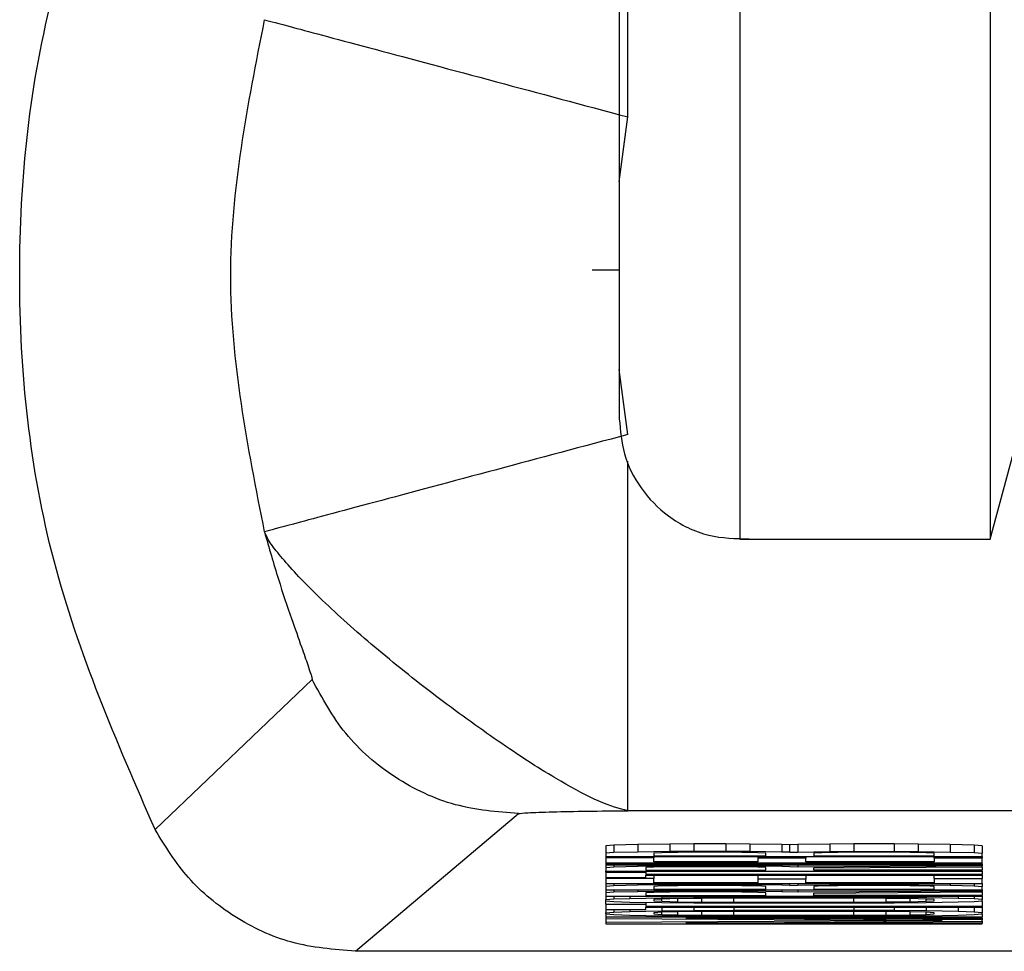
# Model space of a CAD drawing. Header units: inches. Extents: x 170 to 312, y 215 to 248.
# Tile 138 of 256: x 201.0227 to 201.0549, y 243.0122 to 243.0426. Entities that reach past the tile are written whole.
import ezdxf

# ---------------------------------------------------------------- set-up
doc = ezdxf.new("R2010")
doc.units = ezdxf.units.IN
doc.header["$LTSCALE"] = 0.25
doc.header["$MEASUREMENT"] = 0
doc.layers.add('STANDARD MOTOR LH', color=7, linetype='Continuous')

msp = doc.modelspace()

# ---------------------------------------------------------------- linework, layer by layer
at = {"layer": 'STANDARD MOTOR LH'}
for p, q in [((201.042553, 243.039465), (201.042553, 243.051765)), ((201.046211, 243.051352), (201.046211, 243.025658)), ((201.0544, 243.051352), (201.054401, 243.025658)), ((201.042274, 243.03734), (201.042553, 243.039465)), ((201.054401, 243.025658), (201.057038, 243.035501)), ((201.042274, 243.034453), (201.041384, 243.034453)), ((201.042554, 243.029082), (201.042274, 243.031207)), ((201.042554, 243.016782), (201.042554, 243.028211)), ((201.046211, 243.025658), (201.054401, 243.025658)), ((201.032231, 243.021073), (201.027099, 243.016164)), ((201.033647, 243.012187), (201.038974, 243.016688)), ((201.081365, 243.016782), (201.042554, 243.016782)), ((201.042093, 243.015661), (201.041832, 243.015638)), ((201.042879, 243.015679), (201.042093, 243.015661)), ((201.042093, 243.015661), (201.042093, 243.015415)), ((201.043926, 243.015692), (201.042879, 243.015679)), ((201.042879, 243.015679), (201.042879, 243.015433)), ((201.044711, 243.015697), (201.043926, 243.015692)), ((201.043926, 243.015692), (201.043926, 243.015446)), ((201.045758, 243.015697), (201.044711, 243.015697)), ((201.044711, 243.015697), (201.044711, 243.015451)), ((201.046543, 243.015692), (201.045758, 243.015697)), ((201.045758, 243.015697), (201.045758, 243.015451)), ((201.04759, 243.015679), (201.046543, 243.015692)), ((201.046543, 243.015692), (201.046543, 243.015446)), ((201.047852, 243.01567), (201.04759, 243.015679)), ((201.04759, 243.015679), (201.04759, 243.015433)), ((201.048114, 243.015679), (201.047852, 243.01567)), ((201.047852, 243.015424), (201.047852, 243.01567)), ((201.049161, 243.015693), (201.048114, 243.015679)), ((201.048114, 243.015679), (201.048114, 243.015433)), ((201.049946, 243.015697), (201.049161, 243.015693)), ((201.049161, 243.015693), (201.049161, 243.015447)), ((201.051255, 243.015697), (201.049946, 243.015697)), ((201.049946, 243.015697), (201.049946, 243.015451)), ((201.052041, 243.015693), (201.051255, 243.015697)), ((201.051255, 243.015697), (201.051255, 243.015451)), ((201.053088, 243.015679), (201.052041, 243.015693)), ((201.052041, 243.015693), (201.052041, 243.015447)), ((201.053873, 243.015661), (201.053088, 243.015679)), ((201.053088, 243.015679), (201.053088, 243.015433)), ((201.054135, 243.015638), (201.053873, 243.015661)), ((201.053873, 243.015661), (201.053873, 243.015415)), ((201.041832, 243.015638), (201.041832, 243.015392)), ((201.042093, 243.015415), (201.041832, 243.015392)), ((201.041832, 243.015392), (201.041832, 243.015283)), ((201.042879, 243.015433), (201.042093, 243.015415)), ((201.043926, 243.015446), (201.042879, 243.015433)), ((201.043664, 243.01541), (201.043402, 243.015396)), ((201.043402, 243.015396), (201.043402, 243.01531)), ((201.044187, 243.015419), (201.043664, 243.01541)), ((201.044711, 243.015451), (201.043926, 243.015446)), ((201.044973, 243.015424), (201.044187, 243.015419)), ((201.045758, 243.015451), (201.044711, 243.015451)), ((201.045496, 243.015424), (201.044973, 243.015424)), ((201.046282, 243.015419), (201.045496, 243.015424)), ((201.046543, 243.015446), (201.045758, 243.015451)), ((201.046805, 243.01541), (201.046282, 243.015419)), ((201.04759, 243.015433), (201.046543, 243.015446)), ((201.047067, 243.015396), (201.046805, 243.01541)), ((201.047067, 243.01531), (201.047067, 243.015396)), ((201.047852, 243.015424), (201.04759, 243.015433)), ((201.047852, 243.015424), (201.048114, 243.015433)), ((201.048114, 243.015433), (201.049161, 243.015447)), ((201.048899, 243.01541), (201.048638, 243.015396)), ((201.048638, 243.015396), (201.048638, 243.01531)), ((201.049423, 243.015419), (201.048899, 243.01541)), ((201.049161, 243.015447), (201.049946, 243.015451)), ((201.050208, 243.015424), (201.049423, 243.015419)), ((201.049946, 243.015451), (201.051255, 243.015451)), ((201.050993, 243.015424), (201.050208, 243.015424)), ((201.051779, 243.015419), (201.050993, 243.015424)), ((201.051255, 243.015451), (201.052041, 243.015447)), ((201.052302, 243.01541), (201.051779, 243.015419)), ((201.052041, 243.015447), (201.053088, 243.015433)), ((201.052564, 243.015396), (201.052302, 243.01541)), ((201.052564, 243.01531), (201.052564, 243.015396)), ((201.053088, 243.015433), (201.053873, 243.015415)), ((201.053873, 243.015415), (201.054135, 243.015392)), ((201.054135, 243.015638), (201.054135, 243.015392)), ((201.054135, 243.015283), (201.054135, 243.015392)), ((201.041832, 243.015283), (201.054135, 243.015283)), ((201.041832, 243.015283), (201.041832, 243.015246)), ((201.041832, 243.015246), (201.041832, 243.015082)), ((201.043402, 243.015246), (201.041832, 243.015246)), ((201.041832, 243.015082), (201.054135, 243.015082)), ((201.041832, 243.015082), (201.041832, 243.015046)), ((201.054135, 243.015046), (201.041832, 243.015046)), ((201.041832, 243.015046), (201.041832, 243.015018)), ((201.041832, 243.015018), (201.054135, 243.015019)), ((201.041832, 243.015018), (201.041832, 243.014918)), ((201.042093, 243.015018), (201.042093, 243.014941)), ((201.042879, 243.015018), (201.042879, 243.014959)), ((201.043402, 243.01531), (201.047067, 243.01531)), ((201.043402, 243.015283), (201.043402, 243.015246)), ((201.043402, 243.01511), (201.043402, 243.015246)), ((201.046805, 243.01511), (201.043402, 243.01511)), ((201.043926, 243.015018), (201.043926, 243.014973)), ((201.044711, 243.015019), (201.044711, 243.014978)), ((201.045758, 243.015019), (201.045758, 243.014978)), ((201.046543, 243.015019), (201.046543, 243.014973)), ((201.046805, 243.015283), (201.046805, 243.015228)), ((201.046805, 243.015228), (201.046805, 243.01511)), ((201.048376, 243.015228), (201.046805, 243.015228)), ((201.04759, 243.015019), (201.04759, 243.014959)), ((201.048114, 243.015019), (201.048114, 243.014941)), ((201.048376, 243.015283), (201.048376, 243.015228)), ((201.048376, 243.01511), (201.048376, 243.015228)), ((201.052564, 243.01511), (201.048376, 243.01511)), ((201.048638, 243.01531), (201.052564, 243.01531)), ((201.052564, 243.015246), (201.052564, 243.015283)), ((201.052564, 243.015246), (201.054135, 243.015246)), ((201.052564, 243.015246), (201.052564, 243.01511)), ((201.054135, 243.015283), (201.054135, 243.015246)), ((201.054135, 243.015082), (201.054135, 243.015246)), ((201.054135, 243.015046), (201.054135, 243.015082)), ((201.054135, 243.015046), (201.054135, 243.015019)), ((201.054135, 243.015019), (201.054135, 243.014982)), ((201.042093, 243.014941), (201.041832, 243.014918)), ((201.041832, 243.014918), (201.041832, 243.014809)), ((201.041832, 243.014809), (201.054135, 243.014809)), ((201.041832, 243.014773), (201.041832, 243.014809)), ((201.041832, 243.014773), (201.041832, 243.0146)), ((201.041832, 243.014773), (201.04314, 243.014773)), ((201.042879, 243.014959), (201.042093, 243.014941)), ((201.043926, 243.014973), (201.042879, 243.014959)), ((201.043402, 243.014937), (201.04314, 243.014923)), ((201.04314, 243.014923), (201.04314, 243.014836)), ((201.04314, 243.014836), (201.047067, 243.014836)), ((201.04314, 243.014809), (201.04314, 243.014773)), ((201.04314, 243.014773), (201.04314, 243.0147)), ((201.054135, 243.0147), (201.04314, 243.0147)), ((201.043926, 243.014946), (201.043402, 243.014937)), ((201.044711, 243.014978), (201.043926, 243.014973)), ((201.044711, 243.01495), (201.043926, 243.014946)), ((201.045758, 243.014978), (201.044711, 243.014978)), ((201.045496, 243.01495), (201.044711, 243.01495)), ((201.046282, 243.014946), (201.045496, 243.01495)), ((201.046543, 243.014973), (201.045758, 243.014978)), ((201.046805, 243.014937), (201.046282, 243.014946)), ((201.04759, 243.014959), (201.046543, 243.014973)), ((201.047067, 243.014923), (201.046805, 243.014937)), ((201.047067, 243.014836), (201.047067, 243.014923)), ((201.048114, 243.014941), (201.04759, 243.014959)), ((201.054135, 243.014982), (201.048114, 243.014941)), ((201.048638, 243.014914), (201.054135, 243.01495)), ((201.048638, 243.014836), (201.048638, 243.014914)), ((201.054135, 243.014837), (201.048638, 243.014836)), ((201.054135, 243.01495), (201.054135, 243.014982)), ((201.054135, 243.01495), (201.054135, 243.014837)), ((201.054135, 243.014809), (201.054135, 243.014837)), ((201.054135, 243.014809), (201.054135, 243.0147)), ((201.054135, 243.014673), (201.054135, 243.0147)), ((201.041832, 243.0146), (201.04314, 243.0146)), ((201.041832, 243.0146), (201.041832, 243.014563)), ((201.041832, 243.014563), (201.041832, 243.014399)), ((201.043402, 243.014563), (201.041832, 243.014563)), ((201.041832, 243.014399), (201.054135, 243.014399)), ((201.041832, 243.014399), (201.041832, 243.014304)), ((201.042093, 243.014399), (201.042093, 243.014326)), ((201.042879, 243.014399), (201.042879, 243.014345)), ((201.04314, 243.014672), (201.054135, 243.014673)), ((201.04314, 243.0146), (201.04314, 243.014672)), ((201.043402, 243.014672), (201.043402, 243.014563)), ((201.043402, 243.014427), (201.043402, 243.014563)), ((201.046805, 243.014427), (201.043402, 243.014427)), ((201.043926, 243.014399), (201.043926, 243.014358)), ((201.044711, 243.014399), (201.044711, 243.014363)), ((201.045758, 243.014399), (201.045758, 243.014363)), ((201.046543, 243.014399), (201.046543, 243.014358)), ((201.046805, 243.014673), (201.046805, 243.014545)), ((201.046805, 243.014545), (201.046805, 243.014427)), ((201.048376, 243.014545), (201.046805, 243.014545)), ((201.04759, 243.014399), (201.04759, 243.014345)), ((201.047852, 243.014336), (201.047852, 243.014399)), ((201.048114, 243.014399), (201.048114, 243.014345)), ((201.048376, 243.014673), (201.048376, 243.014545)), ((201.048376, 243.014427), (201.048376, 243.014545)), ((201.052564, 243.014427), (201.048376, 243.014427)), ((201.049161, 243.014399), (201.049161, 243.014358)), ((201.049946, 243.014399), (201.049946, 243.014363)), ((201.051255, 243.014399), (201.051255, 243.014363)), ((201.052041, 243.014399), (201.052041, 243.014358)), ((201.052564, 243.014563), (201.052564, 243.014673)), ((201.052564, 243.014563), (201.054135, 243.014563)), ((201.052564, 243.014563), (201.052564, 243.014427)), ((201.053088, 243.014399), (201.053088, 243.014345)), ((201.053873, 243.014399), (201.053873, 243.014327)), ((201.054135, 243.014673), (201.054135, 243.014563)), ((201.054135, 243.014399), (201.054135, 243.014563)), ((201.054135, 243.014399), (201.054135, 243.014304)), ((201.042093, 243.014326), (201.041832, 243.014304)), ((201.041832, 243.014304), (201.041832, 243.014194)), ((201.041832, 243.014194), (201.054135, 243.014195)), ((201.041832, 243.014194), (201.041832, 243.014094)), ((201.042093, 243.014117), (201.041832, 243.014094)), ((201.041832, 243.014094), (201.041832, 243.013985)), ((201.042879, 243.014345), (201.042093, 243.014326)), ((201.042093, 243.014194), (201.042093, 243.014117)), ((201.042879, 243.014135), (201.042093, 243.014117)), ((201.043926, 243.014358), (201.042879, 243.014345)), ((201.042879, 243.014194), (201.042879, 243.014135)), ((201.043926, 243.014149), (201.042879, 243.014135)), ((201.043402, 243.014113), (201.04314, 243.014099)), ((201.04314, 243.014099), (201.04314, 243.014012)), ((201.043664, 243.014322), (201.043402, 243.014308)), ((201.043402, 243.014308), (201.043402, 243.014222)), ((201.043402, 243.014222), (201.047067, 243.014222)), ((201.043926, 243.014122), (201.043402, 243.014113)), ((201.044187, 243.014331), (201.043664, 243.014322)), ((201.044711, 243.014363), (201.043926, 243.014358)), ((201.043926, 243.014194), (201.043926, 243.014149)), ((201.044711, 243.014154), (201.043926, 243.014149)), ((201.044711, 243.014126), (201.043926, 243.014122)), ((201.044973, 243.014336), (201.044187, 243.014331)), ((201.045758, 243.014363), (201.044711, 243.014363)), ((201.044711, 243.014194), (201.044711, 243.014154)), ((201.045758, 243.014154), (201.044711, 243.014154)), ((201.045496, 243.014126), (201.044711, 243.014126)), ((201.045496, 243.014336), (201.044973, 243.014336)), ((201.046282, 243.014331), (201.045496, 243.014336)), ((201.046282, 243.014122), (201.045496, 243.014126)), ((201.046543, 243.014358), (201.045758, 243.014363)), ((201.045758, 243.014195), (201.045758, 243.014154)), ((201.046543, 243.014149), (201.045758, 243.014154)), ((201.046805, 243.014322), (201.046282, 243.014331)), ((201.046805, 243.014113), (201.046282, 243.014122)), ((201.04759, 243.014345), (201.046543, 243.014358)), ((201.046543, 243.014195), (201.046543, 243.014149)), ((201.04759, 243.014135), (201.046543, 243.014149)), ((201.047067, 243.014308), (201.046805, 243.014322)), ((201.047067, 243.014099), (201.046805, 243.014113)), ((201.047067, 243.014222), (201.047067, 243.014308)), ((201.047067, 243.014012), (201.047067, 243.014099)), ((201.047852, 243.014336), (201.04759, 243.014345)), ((201.04759, 243.014195), (201.04759, 243.014135)), ((201.048114, 243.014117), (201.04759, 243.014135)), ((201.047852, 243.014336), (201.048114, 243.014345)), ((201.048114, 243.014345), (201.049161, 243.014358)), ((201.048114, 243.014195), (201.048114, 243.014117)), ((201.054135, 243.014158), (201.048114, 243.014117)), ((201.048899, 243.014322), (201.048638, 243.014308)), ((201.048638, 243.014308), (201.048638, 243.014222)), ((201.048638, 243.014222), (201.052564, 243.014222)), ((201.048638, 243.01409), (201.054135, 243.014126)), ((201.048638, 243.014012), (201.048638, 243.01409)), ((201.049423, 243.014331), (201.048899, 243.014322)), ((201.049161, 243.014358), (201.049946, 243.014363)), ((201.050208, 243.014336), (201.049423, 243.014331)), ((201.049946, 243.014363), (201.051255, 243.014363)), ((201.050993, 243.014336), (201.050208, 243.014336)), ((201.051779, 243.014331), (201.050993, 243.014336)), ((201.051255, 243.014363), (201.052041, 243.014358)), ((201.052302, 243.014322), (201.051779, 243.014331)), ((201.052041, 243.014358), (201.053088, 243.014345)), ((201.052564, 243.014308), (201.052302, 243.014322)), ((201.052564, 243.014222), (201.052564, 243.014308)), ((201.053088, 243.014345), (201.053873, 243.014327)), ((201.053873, 243.014327), (201.054135, 243.014304)), ((201.054135, 243.014195), (201.054135, 243.014304)), ((201.054135, 243.014195), (201.054135, 243.014158)), ((201.054135, 243.014126), (201.054135, 243.014158)), ((201.054135, 243.014126), (201.054135, 243.014013)), ((201.041832, 243.013985), (201.054135, 243.013985)), ((201.041832, 243.013985), (201.041832, 243.013876)), ((201.041832, 243.013876), (201.042093, 243.013899)), ((201.041832, 243.013839), (201.041832, 243.013876)), ((201.041832, 243.013839), (201.042093, 243.013817)), ((201.041832, 243.01373), (201.041832, 243.013839)), ((201.041832, 243.01373), (201.041832, 243.013557)), ((201.041832, 243.01373), (201.04314, 243.01373)), ((201.042093, 243.013985), (201.042093, 243.013899)), ((201.042093, 243.013899), (201.042617, 243.013917)), ((201.042093, 243.013817), (201.042617, 243.013798)), ((201.042617, 243.013985), (201.042617, 243.013917)), ((201.042617, 243.013917), (201.043664, 243.013935)), ((201.042617, 243.013798), (201.043664, 243.01378)), ((201.04314, 243.014012), (201.047067, 243.014012)), ((201.04314, 243.013789), (201.04314, 243.01373)), ((201.04314, 243.01373), (201.04314, 243.013657)), ((201.043664, 243.013894), (201.043402, 243.013876)), ((201.043402, 243.013876), (201.043402, 243.013839)), ((201.043402, 243.013839), (201.043664, 243.013821)), ((201.043664, 243.013985), (201.043664, 243.013935)), ((201.043664, 243.013935), (201.044711, 243.013944)), ((201.044187, 243.013908), (201.043664, 243.013894)), ((201.043664, 243.013821), (201.043664, 243.013894)), ((201.043664, 243.013821), (201.044187, 243.013808)), ((201.043664, 243.01378), (201.044711, 243.013771)), ((201.044973, 243.013917), (201.044187, 243.013908)), ((201.044187, 243.013808), (201.044187, 243.013908)), ((201.044187, 243.013808), (201.044973, 243.013798)), ((201.044711, 243.013985), (201.044711, 243.013944)), ((201.044711, 243.013944), (201.04602, 243.013949)), ((201.044711, 243.013771), (201.04602, 243.013767)), ((201.04602, 243.013921), (201.044973, 243.013917)), ((201.044973, 243.013798), (201.044973, 243.013917)), ((201.044973, 243.013798), (201.04602, 243.013794)), ((201.04602, 243.013985), (201.04602, 243.013949)), ((201.049946, 243.013949), (201.04602, 243.013949)), ((201.049946, 243.013921), (201.04602, 243.013921)), ((201.04602, 243.013794), (201.04602, 243.013921)), ((201.04602, 243.013794), (201.049946, 243.013794)), ((201.04602, 243.013767), (201.049946, 243.013767)), ((201.054135, 243.014013), (201.048638, 243.014012)), ((201.049946, 243.013985), (201.049946, 243.013949)), ((201.051255, 243.013944), (201.049946, 243.013949)), ((201.050993, 243.013917), (201.049946, 243.013921)), ((201.049946, 243.013794), (201.049946, 243.013921)), ((201.049946, 243.013794), (201.050993, 243.013799)), ((201.049946, 243.013767), (201.051255, 243.013771)), ((201.051779, 243.013908), (201.050993, 243.013917)), ((201.050993, 243.013799), (201.050993, 243.013917)), ((201.050993, 243.013799), (201.051779, 243.013808)), ((201.051255, 243.013985), (201.051255, 243.013944)), ((201.052302, 243.013935), (201.051255, 243.013944)), ((201.051255, 243.013771), (201.052302, 243.01378)), ((201.052302, 243.013894), (201.051779, 243.013908)), ((201.051779, 243.013808), (201.051779, 243.013908)), ((201.051779, 243.013808), (201.052302, 243.013821)), ((201.052302, 243.013985), (201.052302, 243.013935)), ((201.053349, 243.013917), (201.052302, 243.013935)), ((201.052564, 243.013876), (201.052302, 243.013894)), ((201.052302, 243.013821), (201.052302, 243.013894)), ((201.052302, 243.013821), (201.052564, 243.01384)), ((201.052302, 243.01378), (201.053349, 243.013799)), ((201.052564, 243.01384), (201.052564, 243.013876)), ((201.053349, 243.013985), (201.053349, 243.013917)), ((201.053873, 243.013899), (201.053349, 243.013917)), ((201.053349, 243.013799), (201.053873, 243.013817)), ((201.053873, 243.013985), (201.053873, 243.013899)), ((201.054135, 243.013876), (201.053873, 243.013899)), ((201.053873, 243.013817), (201.054135, 243.01384)), ((201.054135, 243.013985), (201.054135, 243.014013)), ((201.054135, 243.013985), (201.054135, 243.013876)), ((201.054135, 243.01384), (201.054135, 243.013876)), ((201.054135, 243.01384), (201.054135, 243.013657)), ((201.041832, 243.013557), (201.04314, 243.013557)), ((201.041832, 243.013557), (201.041832, 243.013448)), ((201.041832, 243.013448), (201.042093, 243.013471)), ((201.041832, 243.013411), (201.041832, 243.013448)), ((201.041832, 243.013411), (201.042093, 243.013389)), ((201.041832, 243.013411), (201.041832, 243.013302)), ((201.042093, 243.013557), (201.042093, 243.013471)), ((201.042093, 243.013471), (201.042617, 243.013489)), ((201.042617, 243.013557), (201.042617, 243.013489)), ((201.042617, 243.013489), (201.043664, 243.013507)), ((201.054135, 243.013657), (201.04314, 243.013657)), ((201.04314, 243.01363), (201.054135, 243.01363)), ((201.04314, 243.013557), (201.04314, 243.01363)), ((201.043664, 243.013466), (201.043402, 243.013448)), ((201.043402, 243.013448), (201.043402, 243.013411)), ((201.043402, 243.013411), (201.043664, 243.013393)), ((201.043664, 243.01363), (201.043664, 243.013507)), ((201.043664, 243.013507), (201.044711, 243.013516)), ((201.044187, 243.01348), (201.043664, 243.013466)), ((201.043664, 243.013393), (201.043664, 243.013466)), ((201.044973, 243.013489), (201.044187, 243.01348)), ((201.044187, 243.01338), (201.044187, 243.01348)), ((201.044711, 243.01363), (201.044711, 243.013516)), ((201.044711, 243.013516), (201.04602, 243.013521)), ((201.04602, 243.013493), (201.044973, 243.013489)), ((201.044973, 243.01337), (201.044973, 243.013489)), ((201.04602, 243.01363), (201.04602, 243.013521)), ((201.049946, 243.013521), (201.04602, 243.013521)), ((201.049946, 243.013493), (201.04602, 243.013493)), ((201.04602, 243.013366), (201.04602, 243.013493)), ((201.049946, 243.01363), (201.049946, 243.013521)), ((201.051255, 243.013516), (201.049946, 243.013521)), ((201.050993, 243.013489), (201.049946, 243.013493)), ((201.049946, 243.013366), (201.049946, 243.013493)), ((201.051779, 243.01348), (201.050993, 243.013489)), ((201.050993, 243.013371), (201.050993, 243.013489)), ((201.051255, 243.01363), (201.051255, 243.013516)), ((201.052302, 243.013507), (201.051255, 243.013516)), ((201.052302, 243.013466), (201.051779, 243.01348)), ((201.051779, 243.01338), (201.051779, 243.01348)), ((201.052302, 243.01363), (201.052302, 243.013507)), ((201.053349, 243.013489), (201.052302, 243.013507)), ((201.052564, 243.013448), (201.052302, 243.013466)), ((201.052302, 243.013393), (201.052302, 243.013466)), ((201.052302, 243.013393), (201.052564, 243.013412)), ((201.052564, 243.013412), (201.052564, 243.013448)), ((201.053349, 243.01363), (201.053349, 243.013489)), ((201.053873, 243.013471), (201.053349, 243.013489)), ((201.053873, 243.01363), (201.053873, 243.013471)), ((201.054135, 243.013448), (201.053873, 243.013471)), ((201.053873, 243.013389), (201.054135, 243.013412)), ((201.054135, 243.01363), (201.054135, 243.013657)), ((201.054135, 243.01363), (201.054135, 243.013448)), ((201.054135, 243.013412), (201.054135, 243.013448)), ((201.054135, 243.013412), (201.054135, 243.013302)), ((201.041832, 243.013302), (201.041832, 243.013261)), ((201.054135, 243.013302), (201.041832, 243.013302)), ((201.041832, 243.013261), (201.052826, 243.013193)), ((201.041832, 243.013261), (201.041832, 243.013125)), ((201.052826, 243.013193), (201.041832, 243.013125)), ((201.041832, 243.013125), (201.041832, 243.013084)), ((201.041832, 243.013084), (201.054135, 243.013084)), ((201.042093, 243.013389), (201.042617, 243.01337)), ((201.042617, 243.01337), (201.043664, 243.013352)), ((201.043664, 243.013393), (201.044187, 243.01338)), ((201.043664, 243.013352), (201.044711, 243.013343)), ((201.044187, 243.01338), (201.044973, 243.01337)), ((201.044449, 243.013275), (201.054135, 243.013275)), ((201.054135, 243.013211), (201.044449, 243.013275)), ((201.044449, 243.013111), (201.054135, 243.013175)), ((201.054135, 243.013111), (201.044449, 243.013111)), ((201.044711, 243.013343), (201.04602, 243.013339)), ((201.044973, 243.01337), (201.04602, 243.013366)), ((201.04602, 243.013366), (201.049946, 243.013366)), ((201.04602, 243.013339), (201.049946, 243.013339)), ((201.049946, 243.013366), (201.050993, 243.013371)), ((201.049946, 243.013339), (201.051255, 243.013343)), ((201.050993, 243.013371), (201.051779, 243.01338)), ((201.051255, 243.013343), (201.052302, 243.013352)), ((201.051779, 243.01338), (201.052302, 243.013393)), ((201.052302, 243.013352), (201.053349, 243.013371)), ((201.053349, 243.013371), (201.053873, 243.013389)), ((201.054135, 243.013275), (201.054135, 243.013302)), ((201.054135, 243.013275), (201.054135, 243.013211)), ((201.054135, 243.013175), (201.054135, 243.013211)), ((201.054135, 243.013175), (201.054135, 243.013111)), ((201.054135, 243.013084), (201.054135, 243.013111)), ((201.090272, 243.012188), (201.033647, 243.012187))]:
    msp.add_line(p, q, dxfattribs=at)
for points in [[(201.042274, 243.054554), (201.042274, 243.050778), (201.042274, 243.043226), (201.042274, 243.035545), (201.042274, 243.030519), (201.042274, 243.029903), (201.042274, 243.029595)], [(201.03068, 243.025904), (201.030127, 243.028694), (201.029022, 243.034273), (201.030127, 243.039853), (201.030679, 243.042643)]]:
    msp.add_open_spline(points, degree=3, dxfattribs=at)
for points, knots in [([(201.027099, 243.016164), (201.025844, 243.01905), (201.023334, 243.024821), (201.022344, 243.034276), (201.023333, 243.043732), (201.025843, 243.049503), (201.027098, 243.052389)], [0, 0, 0, 0, 0.250008, 0.5, 0.749993, 1, 1, 1, 1]), ([(201.030675, 243.042643), (201.030882, 243.042588), (201.031313, 243.042473), (201.03409, 243.041729), (201.038041, 243.040672), (201.041088, 243.039857), (201.042553, 243.039465)], [0, 0, 0, 0, 0.240534, 0.5, 0.759466, 1, 1, 1, 1]), ([(201.042274, 243.029595), (201.042307, 243.029209), (201.042376, 243.028408), (201.042943, 243.027286), (201.04388, 243.026326), (201.045137, 243.025698), (201.046076, 243.025679), (201.046523, 243.025671)], [0, 0, 0, 0, 0.178369, 0.370703, 0.568418, 0.794305, 1, 1, 1, 1]), ([(201.042554, 243.029082), (201.041088, 243.02869), (201.038041, 243.027874), (201.03409, 243.026817), (201.031313, 243.026074), (201.030883, 243.025959), (201.030675, 243.025903)], [0, 0, 0, 0, 0.240534, 0.5, 0.759466, 1, 1, 1, 1]), ([(201.042554, 243.016782), (201.042275, 243.016852), (201.041766, 243.01698), (201.040733, 243.017527), (201.039596, 243.018192), (201.03822, 243.019107), (201.036127, 243.020617), (201.034119, 243.022248), (201.032397, 243.023783), (201.031469, 243.024782), (201.031053, 243.025289), (201.030833, 243.025563), (201.030738, 243.025767), (201.030675, 243.025903)], [0, 0, 0, 0, 0.124875, 0.228446, 0.250118, 0.374994, 0.49988, 0.624827, 0.749693, 0.874758, 0.906065, 0.937267, 1, 1, 1, 1]), ([(201.030675, 243.025903), (201.030825, 243.025378), (201.03111, 243.024375), (201.03154, 243.023117), (201.031871, 243.022174), (201.032122, 243.021466), (201.032227, 243.021143), (201.032234, 243.021082), (201.032232, 243.021075), (201.032231, 243.021074), (201.032231, 243.021074), (201.032231, 243.021073), (201.032231, 243.021073), (201.032231, 243.021073), (201.032231, 243.021073), (201.032231, 243.021073)], [0, 0, 0, 0, 0.2365854, 0.4521548, 0.6299143, 0.7676533, 0.9414263, 0.9851453, 0.9962326, 0.9990355, 0.9997478, 0.9999314, 0.9999801, 0.9999936, 1, 1, 1, 1]), ([(201.038974, 243.016688), (201.03828, 243.016745), (201.036862, 243.016862), (201.034902, 243.017802), (201.033247, 243.019213), (201.032565, 243.020462), (201.032231, 243.021073)], [0, 0, 0, 0, 0.24474, 0.5, 0.75526, 1, 1, 1, 1]), ([(201.038974, 243.016688), (201.03905, 243.016698), (201.039205, 243.01672), (201.040069, 243.016747), (201.041173, 243.01677), (201.0421, 243.016778), (201.042554, 243.016782)], [0, 0, 0, 0, 0.242973, 0.497372, 0.754263, 1, 1, 1, 1]), ([(201.033647, 243.012187), (201.032943, 243.012245), (201.031556, 243.01236), (201.029681, 243.013248), (201.028122, 243.01451), (201.027436, 243.015619), (201.027099, 243.016164)], [0, 0, 0, 0, 0.261981, 0.516032, 0.762066, 1, 1, 1, 1])]:
    msp.add_open_spline(points, degree=3, knots=knots, dxfattribs=at)

doc.saveas('drawing.dxf')
